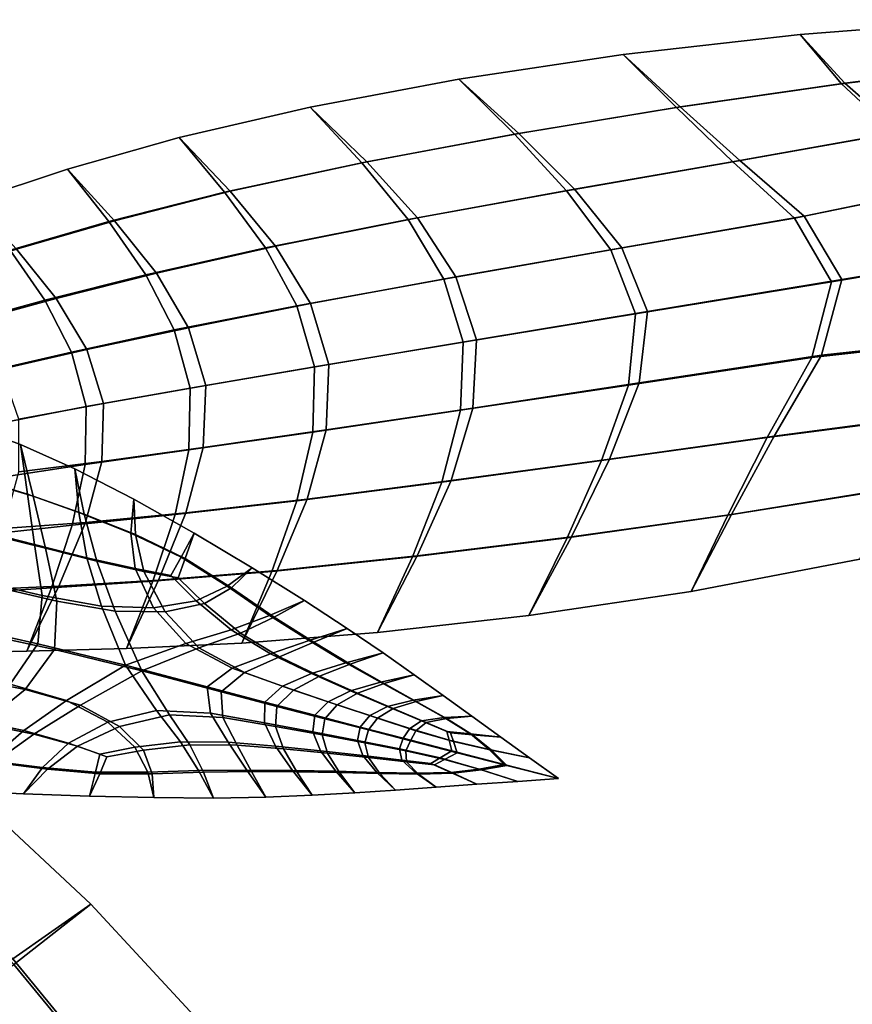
# Model space of a CAD drawing. Extents: x -3.29 to 3.54, y -2.92 to 1.93.
# Tile 166 of 167: x 1.25 to 2.18, y -0.71 to 0.39. Entities that reach past the tile are written whole.
import ezdxf

# ---------------------------------------------------------------- set-up
doc = ezdxf.new("R2010")
doc.units = 0

msp = doc.modelspace()

# ---------------------------------------------------------------- linework, layer by layer
for points in [[(2.3504, 0.3374, 5.5281), (2.1707, 0.3152, 5.4312), (2.1212, 0.3695, 5.449), (2.3304, 0.3858, 5.5523)], [(2.3474, 0.3367, 5.5343), (2.3304, 0.3858, 5.5523), (2.1212, 0.3695, 5.449), (2.1671, 0.3144, 5.438)], [(1.9877, 0.2889, 5.3109), (1.9241, 0.3471, 5.3251), (2.1212, 0.3695, 5.449), (2.1707, 0.3152, 5.4312)], [(1.9835, 0.288, 5.318), (2.1671, 0.3144, 5.438), (2.1212, 0.3695, 5.449), (1.9241, 0.3471, 5.3251)], [(1.8082, 0.2593, 5.1726), (1.7415, 0.3197, 5.1847), (1.9241, 0.3471, 5.3251), (1.9877, 0.2889, 5.3109)], [(1.8034, 0.2584, 5.1795), (1.9835, 0.288, 5.318), (1.9241, 0.3471, 5.3251), (1.7415, 0.3197, 5.1847)], [(2.3864, 0.2911, 5.5266), (2.3474, 0.3367, 5.5343), (2.1671, 0.3144, 5.438), (2.2259, 0.2596, 5.4349)], [(2.3919, 0.2924, 5.5149), (2.2326, 0.2611, 5.4218), (2.1707, 0.3152, 5.4312), (2.3504, 0.3374, 5.5281)], [(1.8082, 0.2593, 5.1726), (1.639, 0.2277, 5.0213), (1.576, 0.2885, 5.0323), (1.7415, 0.3197, 5.1847)], [(1.8034, 0.2584, 5.1795), (1.7415, 0.3197, 5.1847), (1.576, 0.2885, 5.0323), (1.6336, 0.2267, 5.0279)], [(2.0461, 0.2277, 5.3155), (2.2259, 0.2596, 5.4349), (2.1671, 0.3144, 5.438), (1.9835, 0.288, 5.318)], [(2.0539, 0.2294, 5.302), (1.9877, 0.2889, 5.3109), (2.1707, 0.3152, 5.4312), (2.2326, 0.2611, 5.4218)], [(1.639, 0.2277, 5.0213), (1.4868, 0.195, 4.8622), (1.4301, 0.2548, 4.8721), (1.576, 0.2885, 5.0323)], [(1.6336, 0.2267, 5.0279), (1.576, 0.2885, 5.0323), (1.4301, 0.2548, 4.8721), (1.4808, 0.194, 4.8683)], [(1.8611, 0.1956, 5.1759), (2.0461, 0.2277, 5.3155), (1.9835, 0.288, 5.318), (1.8034, 0.2584, 5.1795)], [(1.8701, 0.1973, 5.1629), (1.8082, 0.2593, 5.1726), (1.9877, 0.2889, 5.3109), (2.0539, 0.2294, 5.302)], [(1.3584, 0.1623, 4.7004), (1.3062, 0.2195, 4.7085), (1.4301, 0.2548, 4.8721), (1.4868, 0.195, 4.8622)], [(1.352, 0.1613, 4.7061), (1.4808, 0.194, 4.8683), (1.4301, 0.2548, 4.8721), (1.3062, 0.2195, 4.7085)], [(1.8611, 0.1956, 5.1759), (1.8034, 0.2584, 5.1795), (1.6336, 0.2267, 5.0279), (1.6851, 0.1635, 5.0241)], [(1.8701, 0.1973, 5.1629), (1.6952, 0.1653, 5.0117), (1.639, 0.2277, 5.0213), (1.8082, 0.2593, 5.1726)], [(2.0461, 0.2277, 5.3155), (2.1149, 0.165, 5.322), (2.3105, 0.2051, 5.4476), (2.2259, 0.2596, 5.4349)], [(2.0539, 0.2294, 5.302), (2.2326, 0.2611, 5.4218), (2.3195, 0.2073, 5.4295), (2.1255, 0.1673, 5.3036)], [(1.2492, 0.1306, 4.5393), (1.1997, 0.1844, 4.5453), (1.3062, 0.2195, 4.7085), (1.3584, 0.1623, 4.7004)], [(1.2424, 0.1296, 4.5447), (1.352, 0.1613, 4.7061), (1.3062, 0.2195, 4.7085), (1.1997, 0.1844, 4.5453)], [(1.6851, 0.1635, 5.0241), (1.6336, 0.2267, 5.0279), (1.4808, 0.194, 4.8683), (1.5263, 0.1321, 4.865)], [(1.6952, 0.1653, 5.0117), (1.5375, 0.1339, 4.8535), (1.4868, 0.195, 4.8622), (1.639, 0.2277, 5.0213)], [(1.8611, 0.1956, 5.1759), (1.9104, 0.1299, 5.1755), (2.1149, 0.165, 5.322), (2.0461, 0.2277, 5.3155)], [(1.8701, 0.1973, 5.1629), (2.0539, 0.2294, 5.302), (2.1255, 0.1673, 5.3036), (1.9225, 0.1322, 5.158)], [(1.8701, 0.1973, 5.1629), (1.9225, 0.1322, 5.158), (1.7381, 0.0998, 5.0049), (1.6952, 0.1653, 5.0117)], [(2.1149, 0.165, 5.322), (2.1557, 0.0944, 5.3277), (2.4365, 0.1412, 5.4883), (2.3105, 0.2051, 5.4476)], [(2.1255, 0.1673, 5.3036), (2.3195, 0.2073, 5.4295), (2.4468, 0.1437, 5.4666), (2.1675, 0.0969, 5.3071)], [(1.3931, 0.1021, 4.7041), (1.5263, 0.1321, 4.865), (1.4808, 0.194, 4.8683), (1.352, 0.1613, 4.7061)], [(1.4051, 0.1039, 4.6933), (1.3584, 0.1623, 4.7004), (1.4868, 0.195, 4.8622), (1.5375, 0.1339, 4.8535)], [(1.8611, 0.1956, 5.1759), (1.6851, 0.1635, 5.0241), (1.7245, 0.0974, 5.0213), (1.9104, 0.1299, 5.1755)], [(1.6952, 0.1653, 5.0117), (1.7381, 0.0998, 5.0049), (1.5762, 0.0701, 4.8473), (1.5375, 0.1339, 4.8535)], [(1.9104, 0.1299, 5.1755), (1.9379, 0.0587, 5.1761), (2.1557, 0.0944, 5.3277), (2.1149, 0.165, 5.322)], [(1.9225, 0.1322, 5.158), (2.1255, 0.1673, 5.3036), (2.1675, 0.0969, 5.3071), (1.9512, 0.0612, 5.1568)], [(1.2808, 0.0739, 4.5443), (1.3931, 0.1021, 4.7041), (1.352, 0.1613, 4.7061), (1.2424, 0.1296, 4.5447)], [(1.2935, 0.0758, 4.5343), (1.2492, 0.1306, 4.5393), (1.3584, 0.1623, 4.7004), (1.4051, 0.1039, 4.6933)], [(1.6851, 0.1635, 5.0241), (1.5263, 0.1321, 4.865), (1.5613, 0.0677, 4.8627), (1.7245, 0.0974, 5.0213)], [(2.1447, 0.0126, 5.3043), (2.1675, 0.0969, 5.3071), (2.4468, 0.1437, 5.4666), (2.3359, 0.0336, 5.4291)], [(1.3931, 0.1021, 4.7041), (1.4247, 0.0408, 4.7027), (1.5613, 0.0677, 4.8627), (1.5263, 0.1321, 4.865)], [(1.4051, 0.1039, 4.6933), (1.5375, 0.1339, 4.8535), (1.5762, 0.0701, 4.8473), (1.4407, 0.0432, 4.6884)], [(1.9225, 0.1322, 5.158), (1.9512, 0.0612, 5.1568), (1.7609, 0.0298, 5.0021), (1.7381, 0.0998, 5.0049)], [(2.1341, 0.0103, 5.3228), (2.3268, 0.0315, 5.4472), (2.4365, 0.1412, 5.4883), (2.1557, 0.0944, 5.3277)], [(1.2808, 0.0739, 4.5443), (1.2424, 0.1296, 4.5447), (1.1476, 0.0998, 4.3874), (1.1849, 0.0477, 4.3887)], [(1.2935, 0.0758, 4.5343), (1.1984, 0.0497, 4.3796), (1.1547, 0.1007, 4.3825), (1.2492, 0.1306, 4.5393)], [(1.9104, 0.1299, 5.1755), (1.7245, 0.0974, 5.0213), (1.746, 0.0272, 5.0202), (1.9379, 0.0587, 5.1761)], [(1.2808, 0.0739, 4.5443), (1.3103, 0.0162, 4.5443), (1.4247, 0.0408, 4.7027), (1.3931, 0.1021, 4.7041)], [(1.2935, 0.0758, 4.5343), (1.4051, 0.1039, 4.6933), (1.4407, 0.0432, 4.6884), (1.3276, 0.0189, 4.5313)], [(1.7381, 0.0998, 5.0049), (1.7609, 0.0298, 5.0021), (1.5969, 0.0025, 4.8448), (1.5762, 0.0701, 4.8473)], [(1.7245, 0.0974, 5.0213), (1.5613, 0.0677, 4.8627), (1.5806, -0.0002, 4.8617), (1.746, 0.0272, 5.0202)], [(1.9299, -0.0206, 5.1759), (2.1341, 0.0103, 5.3228), (2.1557, 0.0944, 5.3277), (1.9379, 0.0587, 5.1761)], [(1.942, -0.0182, 5.1584), (1.9512, 0.0612, 5.1568), (2.1675, 0.0969, 5.3071), (2.1447, 0.0126, 5.3043)], [(1.2808, 0.0739, 4.5443), (1.1849, 0.0477, 4.3887), (1.2136, -0.0063, 4.3902), (1.3103, 0.0162, 4.5443)], [(1.2935, 0.0758, 4.5343), (1.3276, 0.0189, 4.5313), (1.2325, -0.003, 4.3789), (1.1984, 0.0497, 4.3796)], [(1.4247, 0.0408, 4.7027), (1.4423, -0.0238, 4.7025), (1.5806, -0.0002, 4.8617), (1.5613, 0.0677, 4.8627)], [(1.4407, 0.0432, 4.6884), (1.5762, 0.0701, 4.8473), (1.5969, 0.0025, 4.8448), (1.4599, -0.0211, 4.6867)], [(1.9299, -0.0206, 5.1759), (1.9379, 0.0587, 5.1761), (1.746, 0.0272, 5.0202), (1.7433, -0.0486, 5.0212)], [(1.942, -0.0182, 5.1584), (1.7568, -0.0462, 5.0048), (1.7609, 0.0298, 5.0021), (1.9512, 0.0612, 5.1568)], [(1.3103, 0.0162, 4.5443), (1.3267, -0.0444, 4.5451), (1.4423, -0.0238, 4.7025), (1.4247, 0.0408, 4.7027)], [(1.3276, 0.0189, 4.5313), (1.4407, 0.0432, 4.6884), (1.4599, -0.0211, 4.6867), (1.3461, -0.0412, 4.5312)], [(2.0921, -0.0772, 5.3036), (2.1447, 0.0126, 5.3043), (2.3359, 0.0336, 5.4291), (2.2664, -0.0545, 5.4227)], [(1.7433, -0.0486, 5.0212), (1.746, 0.0272, 5.0202), (1.5806, -0.0002, 4.8617), (1.5788, -0.0729, 4.8625)], [(1.7568, -0.0462, 5.0048), (1.5937, -0.0704, 4.8472), (1.5969, 0.0025, 4.8448), (1.7609, 0.0298, 5.0021)], [(2.0842, -0.0789, 5.317), (2.2597, -0.0561, 5.4358), (2.3268, 0.0315, 5.4472), (2.1341, 0.0103, 5.3228)], [(1.3103, 0.0162, 4.5443), (1.2136, -0.0063, 4.3902), (1.2294, -0.0631, 4.3921), (1.3267, -0.0444, 4.5451)], [(1.3276, 0.0189, 4.5313), (1.3461, -0.0412, 4.5312), (1.252, -0.0583, 4.3814), (1.2325, -0.003, 4.3789)], [(1.909, -0.1029, 5.1637), (1.942, -0.0182, 5.1584), (2.1447, 0.0126, 5.3043), (2.0921, -0.0772, 5.3036)], [(1.4571, -0.0901, 4.6893), (1.4599, -0.0211, 4.6867), (1.5969, 0.0025, 4.8448), (1.5937, -0.0704, 4.8472)], [(1.9, -0.1046, 5.1767), (2.0842, -0.0789, 5.317), (2.1341, 0.0103, 5.3228), (1.9299, -0.0206, 5.1759)], [(1.4411, -0.0925, 4.7036), (1.5788, -0.0729, 4.8625), (1.5806, -0.0002, 4.8617), (1.4423, -0.0238, 4.7025)], [(1.3441, -0.1055, 4.535), (1.3461, -0.0412, 4.5312), (1.4599, -0.0211, 4.6867), (1.4571, -0.0901, 4.6893)], [(1.9, -0.1046, 5.1767), (1.9299, -0.0206, 5.1759), (1.7433, -0.0486, 5.0212), (1.7225, -0.1286, 5.0239)], [(1.909, -0.1029, 5.1637), (1.7327, -0.1268, 5.0115), (1.7568, -0.0462, 5.0048), (1.942, -0.0182, 5.1584)], [(1.3256, -0.109, 4.5469), (1.4411, -0.0925, 4.7036), (1.4423, -0.0238, 4.7025), (1.3267, -0.0444, 4.5451)], [(1.3441, -0.1055, 4.535), (1.252, -0.1171, 4.388), (1.252, -0.0583, 4.3814), (1.3461, -0.0412, 4.5312)], [(1.3256, -0.109, 4.5469), (1.3267, -0.0444, 4.5451), (1.2294, -0.0631, 4.3921), (1.228, -0.1237, 4.3946)], [(1.7225, -0.1286, 5.0239), (1.7433, -0.0486, 5.0212), (1.5788, -0.0729, 4.8625), (1.5613, -0.1491, 4.8648)], [(1.7327, -0.1268, 5.0115), (1.5725, -0.1473, 4.8533), (1.5937, -0.0704, 4.8472), (1.7568, -0.0462, 5.0048)], [(2.0921, -0.0772, 5.3036), (2.2664, -0.0545, 5.4227), (2.2209, -0.1361, 5.4331), (2.0446, -0.1643, 5.3135)], [(2.0842, -0.0789, 5.317), (2.0404, -0.1652, 5.3205), (2.2173, -0.1369, 5.4399), (2.2597, -0.0561, 5.4358)], [(1.2115, -0.1273, 3.7869), (1.1974, -0.0662, 3.7923), (1.2537, -0.0866, 3.8882), (1.2678, -0.1442, 3.881)], [(1.2048, -0.1248, 3.7916), (1.2614, -0.1418, 3.8858), (1.2537, -0.0866, 3.8882), (1.1974, -0.0662, 3.7923)], [(1.4257, -0.1645, 4.7059), (1.5613, -0.1491, 4.8648), (1.5788, -0.0729, 4.8625), (1.4411, -0.0925, 4.7036)], [(1.4377, -0.1626, 4.6951), (1.4571, -0.0901, 4.6893), (1.5937, -0.0704, 4.8472), (1.5725, -0.1473, 4.8533)], [(1.2678, -0.1442, 3.881), (1.2537, -0.0866, 3.8882), (1.314, -0.1136, 3.9785), (1.3247, -0.1642, 3.9674)], [(1.2614, -0.1418, 3.8858), (1.3188, -0.1621, 3.9721), (1.314, -0.1136, 3.9785), (1.2537, -0.0866, 3.8882)], [(1.9, -0.1046, 5.1767), (1.8617, -0.1903, 5.1808), (2.0404, -0.1652, 5.3205), (2.0842, -0.0789, 5.317)], [(1.909, -0.1029, 5.1637), (2.0921, -0.0772, 5.3036), (2.0446, -0.1643, 5.3135), (1.8665, -0.1894, 5.1738)], [(1.3113, -0.1765, 4.5493), (1.4257, -0.1645, 4.7059), (1.4411, -0.0925, 4.7036), (1.3256, -0.109, 4.5469)], [(1.326, -0.1734, 4.5411), (1.3441, -0.1055, 4.535), (1.4571, -0.0901, 4.6893), (1.4377, -0.1626, 4.6951)], [(1.3113, -0.1765, 4.5493), (1.3256, -0.109, 4.5469), (1.228, -0.1237, 4.3946), (1.2137, -0.1872, 4.3974)], [(1.326, -0.1734, 4.5411), (1.2349, -0.1802, 4.3954), (1.252, -0.1171, 4.388), (1.3441, -0.1055, 4.535)], [(1.9, -0.1046, 5.1767), (1.7225, -0.1286, 5.0239), (1.6897, -0.2114, 5.0276), (1.8617, -0.1903, 5.1808)], [(1.909, -0.1029, 5.1637), (1.8665, -0.1894, 5.1738), (1.6951, -0.2105, 5.021), (1.7327, -0.1268, 5.0115)], [(1.3818, -0.1868, 4.044), (1.3247, -0.1642, 3.9674), (1.314, -0.1136, 3.9785), (1.3797, -0.1475, 4.0621)], [(1.3766, -0.1851, 4.0482), (1.3797, -0.1475, 4.0621), (1.314, -0.1136, 3.9785), (1.3188, -0.1621, 3.9721)], [(1.2097, -0.1827, 3.7916), (1.2693, -0.1977, 3.8867), (1.2614, -0.1418, 3.8858), (1.2048, -0.1248, 3.7916)], [(1.2225, -0.1874, 3.7827), (1.2115, -0.1273, 3.7869), (1.2678, -0.1442, 3.881), (1.2814, -0.202, 3.8775)], [(1.7225, -0.1286, 5.0239), (1.5613, -0.1491, 4.8648), (1.5333, -0.2278, 4.868), (1.6897, -0.2114, 5.0276)], [(1.7327, -0.1268, 5.0115), (1.6951, -0.2105, 5.021), (1.5392, -0.2268, 4.8618), (1.5725, -0.1473, 4.8533)], [(1.2693, -0.1977, 3.8867), (1.3274, -0.2125, 3.9724), (1.3188, -0.1621, 3.9721), (1.2614, -0.1418, 3.8858)], [(2.0446, -0.1643, 5.3135), (2.2209, -0.1361, 5.4331), (2.1874, -0.2143, 5.4519), (1.9997, -0.25, 5.3285)], [(2.0404, -0.1652, 5.3205), (1.9997, -0.25, 5.3285), (2.1874, -0.2143, 5.4519), (2.2173, -0.1369, 5.4399)], [(1.2814, -0.202, 3.8775), (1.2678, -0.1442, 3.881), (1.3247, -0.1642, 3.9674), (1.3386, -0.2164, 3.9634)], [(1.4324, -0.212, 4.1127), (1.4468, -0.1852, 4.1374), (1.3797, -0.1475, 4.0621), (1.3766, -0.1851, 4.0482)], [(1.4371, -0.2136, 4.1087), (1.3818, -0.1868, 4.044), (1.3797, -0.1475, 4.0621), (1.4468, -0.1852, 4.1374)], [(1.4257, -0.1645, 4.7059), (1.401, -0.2385, 4.7088), (1.5333, -0.2278, 4.868), (1.5613, -0.1491, 4.8648)], [(1.4377, -0.1626, 4.6951), (1.5725, -0.1473, 4.8533), (1.5392, -0.2268, 4.8618), (1.4074, -0.2375, 4.7031)], [(1.326, -0.1734, 4.5411), (1.4377, -0.1626, 4.6951), (1.4074, -0.2375, 4.7031), (1.2963, -0.2442, 4.548)], [(1.3814, -0.2246, 4.0442), (1.3766, -0.1851, 4.0482), (1.3188, -0.1621, 3.9721), (1.3274, -0.2125, 3.9724)], [(1.3911, -0.228, 4.0362), (1.3386, -0.2164, 3.9634), (1.3247, -0.1642, 3.9674), (1.3818, -0.1868, 4.044)], [(1.326, -0.1734, 4.5411), (1.2963, -0.2442, 4.548), (1.2029, -0.2483, 4.4002), (1.2349, -0.1802, 4.3954)], [(1.3113, -0.1765, 4.5493), (1.2883, -0.246, 4.5522), (1.401, -0.2385, 4.7088), (1.4257, -0.1645, 4.7059)], [(1.8665, -0.1894, 5.1738), (2.0446, -0.1643, 5.3135), (1.9997, -0.25, 5.3285), (1.8192, -0.2768, 5.1864)], [(1.8617, -0.1903, 5.1808), (1.8192, -0.2768, 5.1864), (1.9997, -0.25, 5.3285), (2.0404, -0.1652, 5.3205)], [(1.3113, -0.1765, 4.5493), (1.2137, -0.1872, 4.3974), (1.1907, -0.2525, 4.4005), (1.2883, -0.246, 4.5522)], [(1.2097, -0.1827, 3.7916), (1.2101, -0.2391, 3.7931), (1.2777, -0.2547, 3.8944), (1.2693, -0.1977, 3.8867)], [(1.4211, -0.2323, 4.0921), (1.4324, -0.212, 4.1127), (1.3766, -0.1851, 4.0482), (1.3814, -0.2246, 4.0442)], [(1.4324, -0.212, 4.1127), (1.4836, -0.2442, 4.1639), (1.5114, -0.2238, 4.2029), (1.4468, -0.1852, 4.1374)], [(1.4371, -0.2136, 4.1087), (1.4468, -0.1852, 4.1374), (1.5114, -0.2238, 4.2029), (1.4885, -0.2459, 4.1597)], [(1.2225, -0.1874, 3.7827), (1.2814, -0.202, 3.8775), (1.2943, -0.2607, 3.8818), (1.2271, -0.2454, 3.781)], [(1.4291, -0.2351, 4.0854), (1.3911, -0.228, 4.0362), (1.3818, -0.1868, 4.044), (1.4371, -0.2136, 4.1087)], [(1.8665, -0.1894, 5.1738), (1.8192, -0.2768, 5.1864), (1.6509, -0.2956, 5.0319), (1.6951, -0.2105, 5.021)], [(1.8617, -0.1903, 5.1808), (1.6897, -0.2114, 5.0276), (1.6509, -0.2956, 5.0319), (1.8192, -0.2768, 5.1864)], [(1.2693, -0.1977, 3.8867), (1.2777, -0.2547, 3.8944), (1.3438, -0.2666, 3.9861), (1.3274, -0.2125, 3.9724)], [(1.2814, -0.202, 3.8775), (1.3386, -0.2164, 3.9634), (1.3592, -0.272, 3.9737), (1.2943, -0.2607, 3.8818)], [(1.3814, -0.2246, 4.0442), (1.3274, -0.2125, 3.9724), (1.3438, -0.2666, 3.9861), (1.4018, -0.2682, 4.06)], [(1.3911, -0.228, 4.0362), (1.4147, -0.2727, 4.0492), (1.3592, -0.272, 3.9737), (1.3386, -0.2164, 3.9634)], [(1.4211, -0.2323, 4.0921), (1.4492, -0.2604, 4.1184), (1.4836, -0.2442, 4.1639), (1.4324, -0.212, 4.1127)], [(1.4291, -0.2351, 4.0854), (1.4371, -0.2136, 4.1087), (1.4885, -0.2459, 4.1597), (1.4585, -0.2636, 4.1106)], [(1.6951, -0.2105, 5.021), (1.6509, -0.2956, 5.0319), (1.5, -0.3076, 4.8716), (1.5392, -0.2268, 4.8618)], [(1.6897, -0.2114, 5.0276), (1.5333, -0.2278, 4.868), (1.5, -0.3076, 4.8716), (1.6509, -0.2956, 5.0319)], [(1.4074, -0.2375, 4.7031), (1.5392, -0.2268, 4.8618), (1.5, -0.3076, 4.8716), (1.3715, -0.3136, 4.7121)], [(1.401, -0.2385, 4.7088), (1.3715, -0.3136, 4.7121), (1.5, -0.3076, 4.8716), (1.5333, -0.2278, 4.868)], [(1.4211, -0.2323, 4.0921), (1.3814, -0.2246, 4.0442), (1.4018, -0.2682, 4.06), (1.4492, -0.2604, 4.1184)], [(1.4291, -0.2351, 4.0854), (1.4585, -0.2636, 4.1106), (1.4147, -0.2727, 4.0492), (1.3911, -0.228, 4.0362)], [(1.4836, -0.2442, 4.1639), (1.5307, -0.2768, 4.2062), (1.5695, -0.2601, 4.257), (1.5114, -0.2238, 4.2029)], [(1.4885, -0.2459, 4.1597), (1.5114, -0.2238, 4.2029), (1.5695, -0.2601, 4.257), (1.536, -0.2786, 4.2018)], [(1.2101, -0.2391, 3.7931), (1.2001, -0.292, 3.7935), (1.2732, -0.3082, 3.8991), (1.2777, -0.2547, 3.8944)], [(1.2963, -0.2442, 4.548), (1.4074, -0.2375, 4.7031), (1.3715, -0.3136, 4.7121), (1.2608, -0.3164, 4.5554)], [(1.2883, -0.246, 4.5522), (1.2608, -0.3164, 4.5554), (1.3715, -0.3136, 4.7121), (1.401, -0.2385, 4.7088)], [(1.2963, -0.2442, 4.548), (1.2608, -0.3164, 4.5554), (1.1635, -0.3188, 4.4037), (1.2029, -0.2483, 4.4002)], [(1.2883, -0.246, 4.5522), (1.1907, -0.2525, 4.4005), (1.1635, -0.3188, 4.4037), (1.2608, -0.3164, 4.5554)], [(1.2271, -0.2454, 3.781), (1.2943, -0.2607, 3.8818), (1.2916, -0.3148, 3.885), (1.2189, -0.299, 3.7802)], [(1.4492, -0.2604, 4.1184), (1.4881, -0.2928, 4.1526), (1.5307, -0.2768, 4.2062), (1.4836, -0.2442, 4.1639)], [(1.4585, -0.2636, 4.1106), (1.4885, -0.2459, 4.1597), (1.536, -0.2786, 4.2018), (1.4983, -0.2963, 4.144)], [(1.2777, -0.2547, 3.8944), (1.2732, -0.3082, 3.8991), (1.3705, -0.3321, 4.0221), (1.3438, -0.2666, 3.9861)], [(1.2943, -0.2607, 3.8818), (1.3592, -0.272, 3.9737), (1.3886, -0.3384, 4.0072), (1.2916, -0.3148, 3.885)], [(1.4492, -0.2604, 4.1184), (1.4018, -0.2682, 4.06), (1.4377, -0.3078, 4.0933), (1.4881, -0.2928, 4.1526)], [(1.5747, -0.3048, 4.244), (1.6172, -0.2912, 4.2982), (1.5695, -0.2601, 4.257), (1.5307, -0.2768, 4.2062)], [(1.5799, -0.3066, 4.2396), (1.536, -0.2786, 4.2018), (1.5695, -0.2601, 4.257), (1.6172, -0.2912, 4.2982)], [(1.4018, -0.2682, 4.06), (1.3438, -0.2666, 3.9861), (1.3705, -0.3321, 4.0221), (1.4377, -0.3078, 4.0933)], [(1.4147, -0.2727, 4.0492), (1.4522, -0.3127, 4.0812), (1.3886, -0.3384, 4.0072), (1.3592, -0.272, 3.9737)], [(1.4585, -0.2636, 4.1106), (1.4983, -0.2963, 4.144), (1.4522, -0.3127, 4.0812), (1.4147, -0.2727, 4.0492)], [(1.532, -0.3193, 4.1913), (1.5747, -0.3048, 4.244), (1.5307, -0.2768, 4.2062), (1.4881, -0.2928, 4.1526)], [(1.542, -0.3227, 4.1829), (1.4983, -0.2963, 4.144), (1.536, -0.2786, 4.2018), (1.5799, -0.3066, 4.2396)], [(1.1739, -0.3392, 3.7903), (1.2424, -0.3531, 3.8911), (1.2732, -0.3082, 3.8991), (1.2001, -0.292, 3.7935)], [(1.532, -0.3193, 4.1913), (1.4881, -0.2928, 4.1526), (1.4377, -0.3078, 4.0933), (1.4891, -0.3354, 4.1417)], [(1.6158, -0.3293, 4.2778), (1.6571, -0.3182, 4.3297), (1.6172, -0.2912, 4.2982), (1.5747, -0.3048, 4.244)], [(1.6205, -0.3309, 4.2738), (1.5799, -0.3066, 4.2396), (1.6172, -0.2912, 4.2982), (1.6571, -0.3182, 4.3297)], [(1.191, -0.3456, 3.7783), (1.2189, -0.299, 3.7802), (1.2916, -0.3148, 3.885), (1.2589, -0.3591, 3.8785)], [(1.542, -0.3227, 4.1829), (1.5029, -0.3401, 4.1301), (1.4522, -0.3127, 4.0812), (1.4983, -0.2963, 4.144)], [(1.5775, -0.3414, 4.2309), (1.6158, -0.3293, 4.2778), (1.5747, -0.3048, 4.244), (1.532, -0.3193, 4.1913)], [(1.5865, -0.3444, 4.2234), (1.542, -0.3227, 4.1829), (1.5799, -0.3066, 4.2396), (1.6205, -0.3309, 4.2738)], [(1.2424, -0.3531, 3.8911), (1.3049, -0.3713, 3.9813), (1.3705, -0.3321, 4.0221), (1.2732, -0.3082, 3.8991)], [(1.2589, -0.3591, 3.8785), (1.2916, -0.3148, 3.885), (1.3886, -0.3384, 4.0072), (1.3204, -0.3767, 3.9689)], [(1.4891, -0.3354, 4.1417), (1.4377, -0.3078, 4.0933), (1.3705, -0.3321, 4.0221), (1.4615, -0.3563, 4.1162)], [(1.5029, -0.3401, 4.1301), (1.4771, -0.3617, 4.1031), (1.3886, -0.3384, 4.0072), (1.4522, -0.3127, 4.0812)], [(1.5775, -0.3414, 4.2309), (1.532, -0.3193, 4.1913), (1.4891, -0.3354, 4.1417), (1.5453, -0.3555, 4.1941)], [(1.5865, -0.3444, 4.2234), (1.5574, -0.3597, 4.184), (1.5029, -0.3401, 4.1301), (1.542, -0.3227, 4.1829)], [(1.6158, -0.3293, 4.2778), (1.6543, -0.3511, 4.3084), (1.6918, -0.3427, 4.3547), (1.6571, -0.3182, 4.3297)], [(1.6205, -0.3309, 4.2738), (1.6571, -0.3182, 4.3297), (1.6918, -0.3427, 4.3547), (1.6584, -0.3525, 4.305)], [(1.351, -0.3956, 4.0514), (1.4051, -0.3824, 4.0863), (1.3705, -0.3321, 4.0221), (1.3049, -0.3713, 3.9813)], [(1.364, -0.4001, 4.0407), (1.3204, -0.3767, 3.9689), (1.3886, -0.3384, 4.0072), (1.4196, -0.3874, 4.0742)], [(1.4652, -0.3854, 4.1356), (1.4615, -0.3563, 4.1162), (1.3705, -0.3321, 4.0221), (1.4051, -0.3824, 4.0863)], [(1.479, -0.3901, 4.124), (1.4196, -0.3874, 4.0742), (1.3886, -0.3384, 4.0072), (1.4771, -0.3617, 4.1031)], [(1.5453, -0.3555, 4.1941), (1.4891, -0.3354, 4.1417), (1.4615, -0.3563, 4.1162), (1.5257, -0.3733, 4.1769)], [(1.5775, -0.3414, 4.2309), (1.621, -0.3607, 4.2681), (1.6543, -0.3511, 4.3084), (1.6158, -0.3293, 4.2778)], [(1.5865, -0.3444, 4.2234), (1.6205, -0.3309, 4.2738), (1.6584, -0.3525, 4.305), (1.6287, -0.3633, 4.2616)], [(1.1503, -0.3873, 3.7771), (1.191, -0.3456, 3.7783), (1.2589, -0.3591, 3.8785), (1.2114, -0.3973, 3.8712)], [(1.5574, -0.3597, 4.184), (1.539, -0.3779, 4.1656), (1.4771, -0.3617, 4.1031), (1.5029, -0.3401, 4.1301)], [(1.5775, -0.3414, 4.2309), (1.5453, -0.3555, 4.1941), (1.5959, -0.3728, 4.2395), (1.621, -0.3607, 4.2681)], [(1.5865, -0.3444, 4.2234), (1.6287, -0.3633, 4.2616), (1.606, -0.3763, 4.2309), (1.5574, -0.3597, 4.184)], [(1.6543, -0.3511, 4.3084), (1.6906, -0.3711, 4.3367), (1.7239, -0.3658, 4.3765), (1.6918, -0.3427, 4.3547)], [(1.6584, -0.3525, 4.305), (1.6918, -0.3427, 4.3547), (1.7239, -0.3658, 4.3765), (1.694, -0.3723, 4.3338)], [(1.1992, -0.3929, 3.8804), (1.2573, -0.4048, 3.9645), (1.3049, -0.3713, 3.9813), (1.2424, -0.3531, 3.8911)], [(1.2114, -0.3973, 3.8712), (1.2589, -0.3591, 3.8785), (1.3204, -0.3767, 3.9689), (1.2685, -0.4088, 3.9555)], [(1.5252, -0.3961, 4.1887), (1.5257, -0.3733, 4.1769), (1.4615, -0.3563, 4.1162), (1.4652, -0.3854, 4.1356)], [(1.5453, -0.3555, 4.1941), (1.5257, -0.3733, 4.1769), (1.5812, -0.3878, 4.2271), (1.5959, -0.3728, 4.2395)], [(1.5574, -0.3597, 4.184), (1.606, -0.3763, 4.2309), (1.5923, -0.3916, 4.2176), (1.539, -0.3779, 4.1656)], [(1.621, -0.3607, 4.2681), (1.5959, -0.3728, 4.2395), (1.6424, -0.3881, 4.2799), (1.662, -0.378, 4.3026)], [(1.621, -0.3607, 4.2681), (1.662, -0.378, 4.3026), (1.6906, -0.3711, 4.3367), (1.6543, -0.3511, 4.3084)], [(1.6287, -0.3633, 4.2616), (1.6584, -0.3525, 4.305), (1.694, -0.3723, 4.3338), (1.6683, -0.3802, 4.2972)], [(1.3073, -0.4189, 4.0334), (1.351, -0.3956, 4.0514), (1.3049, -0.3713, 3.9813), (1.2573, -0.4048, 3.9645)], [(1.5373, -0.4002, 4.1785), (1.479, -0.3901, 4.124), (1.4771, -0.3617, 4.1031), (1.539, -0.3779, 4.1656)], [(1.6287, -0.3633, 4.2616), (1.6683, -0.3802, 4.2972), (1.6508, -0.391, 4.2728), (1.606, -0.3763, 4.2309)], [(1.6999, -0.3941, 4.3343), (1.725, -0.3903, 4.3633), (1.6906, -0.3711, 4.3367), (1.662, -0.378, 4.3026)], [(1.7051, -0.3959, 4.33), (1.6683, -0.3802, 4.2972), (1.694, -0.3723, 4.3338), (1.7277, -0.3913, 4.361)], [(1.725, -0.3903, 4.3633), (1.7559, -0.3889, 4.3984), (1.7239, -0.3658, 4.3765), (1.6906, -0.3711, 4.3367)], [(1.7277, -0.3913, 4.361), (1.694, -0.3723, 4.3338), (1.7239, -0.3658, 4.3765), (1.7559, -0.3889, 4.3984)], [(1.317, -0.4222, 4.0254), (1.2685, -0.4088, 3.9555), (1.3204, -0.3767, 3.9689), (1.364, -0.4001, 4.0407)], [(1.381, -0.4232, 4.1051), (1.4319, -0.4172, 4.1397), (1.4051, -0.3824, 4.0863), (1.351, -0.3956, 4.0514)], [(1.4848, -0.4177, 4.1792), (1.4652, -0.3854, 4.1356), (1.4051, -0.3824, 4.0863), (1.4319, -0.4172, 4.1397)], [(1.5252, -0.3961, 4.1887), (1.579, -0.4062, 4.2349), (1.5812, -0.3878, 4.2271), (1.5257, -0.3733, 4.1769)], [(1.5373, -0.4002, 4.1785), (1.539, -0.3779, 4.1656), (1.5923, -0.3916, 4.2176), (1.5892, -0.4097, 4.2263)], [(1.5959, -0.3728, 4.2395), (1.5812, -0.3878, 4.2271), (1.6315, -0.4009, 4.2705), (1.6424, -0.3881, 4.2799)], [(1.606, -0.3763, 4.2309), (1.6508, -0.391, 4.2728), (1.6407, -0.404, 4.2627), (1.5923, -0.3916, 4.2176)], [(1.6999, -0.3941, 4.3343), (1.662, -0.378, 4.3026), (1.6424, -0.3881, 4.2799), (1.6868, -0.4026, 4.3174)], [(1.7051, -0.3959, 4.33), (1.6936, -0.4049, 4.3116), (1.6508, -0.391, 4.2728), (1.6683, -0.3802, 4.2972)], [(1.1992, -0.3929, 3.8804), (1.1578, -0.4309, 3.8765), (1.2187, -0.4383, 3.9612), (1.2573, -0.4048, 3.9645)], [(1.3904, -0.4264, 4.0972), (1.364, -0.4001, 4.0407), (1.4196, -0.3874, 4.0742), (1.4421, -0.4207, 4.1311)], [(1.4948, -0.4211, 4.1708), (1.4421, -0.4207, 4.1311), (1.4196, -0.3874, 4.0742), (1.479, -0.3901, 4.124)], [(1.5375, -0.422, 4.2201), (1.5252, -0.3961, 4.1887), (1.4652, -0.3854, 4.1356), (1.4848, -0.4177, 4.1792)], [(1.5464, -0.4251, 4.2126), (1.4948, -0.4211, 4.1708), (1.479, -0.3901, 4.124), (1.5373, -0.4002, 4.1785)], [(1.579, -0.4062, 4.2349), (1.6285, -0.4158, 4.2761), (1.6315, -0.4009, 4.2705), (1.5812, -0.3878, 4.2271)], [(1.5892, -0.4097, 4.2263), (1.5923, -0.3916, 4.2176), (1.6407, -0.404, 4.2627), (1.6369, -0.4186, 4.269)], [(1.6868, -0.4026, 4.3174), (1.6424, -0.3881, 4.2799), (1.6315, -0.4009, 4.2705), (1.6795, -0.4133, 4.3065)], [(1.6936, -0.4049, 4.3116), (1.6876, -0.4161, 4.2997), (1.6407, -0.404, 4.2627), (1.6508, -0.391, 4.2728)], [(1.7279, -0.406, 4.3578), (1.6999, -0.3941, 4.3343), (1.6868, -0.4026, 4.3174), (1.7304, -0.4154, 4.3555)], [(1.7279, -0.406, 4.3578), (1.7542, -0.4086, 4.3848), (1.725, -0.3903, 4.3633), (1.6999, -0.3941, 4.3343)], [(1.7322, -0.4074, 4.3542), (1.7051, -0.3959, 4.33), (1.7277, -0.3913, 4.361), (1.7566, -0.4095, 4.3828)], [(1.7542, -0.4086, 4.3848), (1.788, -0.412, 4.4202), (1.7559, -0.3889, 4.3984), (1.725, -0.3903, 4.3633)], [(1.7566, -0.4095, 4.3828), (1.7277, -0.3913, 4.361), (1.7559, -0.3889, 4.3984), (1.788, -0.412, 4.4202)], [(1.2114, -0.3973, 3.8712), (1.2685, -0.4088, 3.9555), (1.2246, -0.4403, 3.9565), (1.1642, -0.4332, 3.8716)], [(1.3073, -0.4189, 4.0334), (1.2573, -0.4048, 3.9645), (1.2187, -0.4383, 3.9612), (1.2784, -0.4459, 4.0346)], [(1.3419, -0.4311, 4.0786), (1.381, -0.4232, 4.1051), (1.351, -0.3956, 4.0514), (1.3073, -0.4189, 4.0334)], [(1.3499, -0.4339, 4.072), (1.317, -0.4222, 4.0254), (1.364, -0.4001, 4.0407), (1.3904, -0.4264, 4.0972)], [(1.5375, -0.422, 4.2201), (1.5875, -0.4272, 4.2589), (1.579, -0.4062, 4.2349), (1.5252, -0.3961, 4.1887)], [(1.5464, -0.4251, 4.2126), (1.5373, -0.4002, 4.1785), (1.5892, -0.4097, 4.2263), (1.5951, -0.4298, 4.2524)], [(1.6754, -0.425, 4.3143), (1.6795, -0.4133, 4.3065), (1.6315, -0.4009, 4.2705), (1.6285, -0.4158, 4.2761)], [(1.6823, -0.4273, 4.3085), (1.6369, -0.4186, 4.269), (1.6407, -0.404, 4.2627), (1.6876, -0.4161, 4.2997)], [(1.7304, -0.4154, 4.3555), (1.6868, -0.4026, 4.3174), (1.6795, -0.4133, 4.3065), (1.7334, -0.4273, 4.3526)], [(1.7355, -0.4171, 4.3512), (1.7394, -0.4294, 4.3475), (1.6876, -0.4161, 4.2997), (1.6936, -0.4049, 4.3116)], [(1.7322, -0.4074, 4.3542), (1.7355, -0.4171, 4.3512), (1.6936, -0.4049, 4.3116), (1.7051, -0.3959, 4.33)], [(1.317, -0.4222, 4.0254), (1.2836, -0.4477, 4.0304), (1.2246, -0.4403, 3.9565), (1.2685, -0.4088, 3.9555)], [(1.5875, -0.4272, 4.2589), (1.6344, -0.4326, 4.295), (1.6285, -0.4158, 4.2761), (1.579, -0.4062, 4.2349)], [(1.5951, -0.4298, 4.2524), (1.5892, -0.4097, 4.2263), (1.6369, -0.4186, 4.269), (1.6408, -0.4348, 4.2897)], [(1.678, -0.4377, 4.3283), (1.6754, -0.425, 4.3143), (1.6285, -0.4158, 4.2761), (1.6344, -0.4326, 4.295)], [(1.7204, -0.4352, 4.3528), (1.7334, -0.4273, 4.3526), (1.6795, -0.4133, 4.3065), (1.6754, -0.425, 4.3143)], [(1.7255, -0.4369, 4.3485), (1.6823, -0.4273, 4.3085), (1.6876, -0.4161, 4.2997), (1.7394, -0.4294, 4.3475)], [(1.7279, -0.406, 4.3578), (1.7304, -0.4154, 4.3555), (1.775, -0.4258, 4.3977), (1.7542, -0.4086, 4.3848)], [(1.7304, -0.4154, 4.3555), (1.7334, -0.4273, 4.3526), (1.7917, -0.4424, 4.4063), (1.775, -0.4258, 4.3977)], [(1.7322, -0.4074, 4.3542), (1.7566, -0.4095, 4.3828), (1.7777, -0.4267, 4.3955), (1.7355, -0.4171, 4.3512)], [(1.7542, -0.4086, 4.3848), (1.775, -0.4258, 4.3977), (1.8201, -0.4351, 4.442), (1.788, -0.412, 4.4202)], [(1.7566, -0.4095, 4.3828), (1.788, -0.412, 4.4202), (1.8201, -0.4351, 4.442), (1.7777, -0.4267, 4.3955)], [(1.3419, -0.4311, 4.0786), (1.3073, -0.4189, 4.0334), (1.2784, -0.4459, 4.0346), (1.3372, -0.4512, 4.0964)], [(1.3499, -0.4339, 4.072), (1.3419, -0.4528, 4.0925), (1.2836, -0.4477, 4.0304), (1.317, -0.4222, 4.0254)], [(1.3419, -0.4311, 4.0786), (1.3372, -0.4512, 4.0964), (1.3954, -0.4511, 4.1459), (1.381, -0.4232, 4.1051)], [(1.3499, -0.4339, 4.072), (1.3904, -0.4264, 4.0972), (1.4003, -0.4528, 4.1418), (1.3419, -0.4528, 4.0925)], [(1.381, -0.4232, 4.1051), (1.3954, -0.4511, 4.1459), (1.4519, -0.4492, 4.1877), (1.4319, -0.4172, 4.1397)], [(1.3904, -0.4264, 4.0972), (1.4421, -0.4207, 4.1311), (1.4572, -0.451, 4.1832), (1.4003, -0.4528, 4.1418)], [(1.4848, -0.4177, 4.1792), (1.4319, -0.4172, 4.1397), (1.4519, -0.4492, 4.1877), (1.5054, -0.4487, 4.2261)], [(1.4948, -0.4211, 4.1708), (1.5106, -0.4504, 4.2217), (1.4572, -0.451, 4.1832), (1.4421, -0.4207, 4.1311)], [(1.5375, -0.422, 4.2201), (1.4848, -0.4177, 4.1792), (1.5054, -0.4487, 4.2261), (1.5562, -0.4491, 4.2617)], [(1.5464, -0.4251, 4.2126), (1.561, -0.4507, 4.2577), (1.5106, -0.4504, 4.2217), (1.4948, -0.4211, 4.1708)], [(1.5375, -0.422, 4.2201), (1.5562, -0.4491, 4.2617), (1.6044, -0.4501, 4.2947), (1.5875, -0.4272, 4.2589)], [(1.5464, -0.4251, 4.2126), (1.5951, -0.4298, 4.2524), (1.6085, -0.4515, 4.2912), (1.561, -0.4507, 4.2577)], [(1.6832, -0.4394, 4.3239), (1.6408, -0.4348, 4.2897), (1.6369, -0.4186, 4.269), (1.6823, -0.4273, 4.3085)], [(1.7101, -0.4414, 4.3529), (1.7204, -0.4352, 4.3528), (1.6754, -0.425, 4.3143), (1.678, -0.4377, 4.3283)], [(1.7355, -0.4171, 4.3512), (1.7777, -0.4267, 4.3955), (1.7949, -0.4435, 4.4036), (1.7394, -0.4294, 4.3475)], [(1.775, -0.4258, 4.3977), (1.7917, -0.4424, 4.4063), (1.8522, -0.4582, 4.4639), (1.8201, -0.4351, 4.442)], [(1.7777, -0.4267, 4.3955), (1.8201, -0.4351, 4.442), (1.8522, -0.4582, 4.4639), (1.7949, -0.4435, 4.4036)], [(1.5875, -0.4272, 4.2589), (1.6044, -0.4501, 4.2947), (1.6502, -0.4513, 4.3256), (1.6344, -0.4326, 4.295)], [(1.5951, -0.4298, 4.2524), (1.6408, -0.4348, 4.2897), (1.6536, -0.4525, 4.3227), (1.6085, -0.4515, 4.2912)], [(1.678, -0.4377, 4.3283), (1.6344, -0.4326, 4.295), (1.6502, -0.4513, 4.3256), (1.6938, -0.4522, 4.3548)], [(1.6832, -0.4394, 4.3239), (1.6966, -0.4531, 4.3524), (1.6536, -0.4525, 4.3227), (1.6408, -0.4348, 4.2897)], [(1.7101, -0.4414, 4.3529), (1.678, -0.4377, 4.3283), (1.6938, -0.4522, 4.3548), (1.7326, -0.4515, 4.3789)], [(1.7144, -0.4428, 4.3493), (1.6832, -0.4394, 4.3239), (1.6823, -0.4273, 4.3085), (1.7255, -0.4369, 4.3485)], [(1.7101, -0.4414, 4.3529), (1.7326, -0.4515, 4.3789), (1.764, -0.4477, 4.3947), (1.7204, -0.4352, 4.3528)], [(1.7144, -0.4428, 4.3493), (1.7255, -0.4369, 4.3485), (1.7667, -0.4486, 4.3924), (1.735, -0.4523, 4.3768)], [(1.7204, -0.4352, 4.3528), (1.764, -0.4477, 4.3947), (1.7917, -0.4424, 4.4063), (1.7334, -0.4273, 4.3526)], [(1.7255, -0.4369, 4.3485), (1.7394, -0.4294, 4.3475), (1.7949, -0.4435, 4.4036), (1.7667, -0.4486, 4.3924)], [(1.2784, -0.4459, 4.0346), (1.2187, -0.4383, 3.9612), (1.1847, -0.4717, 3.9647), (1.2569, -0.475, 4.0454)], [(1.2836, -0.4477, 4.0304), (1.2569, -0.475, 4.0454), (1.1847, -0.4717, 3.9647), (1.2246, -0.4403, 3.9565)], [(1.3372, -0.4512, 4.0964), (1.2784, -0.4459, 4.0346), (1.2569, -0.475, 4.0454), (1.3304, -0.4776, 4.1176)], [(1.3419, -0.4528, 4.0925), (1.3304, -0.4776, 4.1176), (1.2569, -0.475, 4.0454), (1.2836, -0.4477, 4.0304)], [(1.5054, -0.4487, 4.2261), (1.4519, -0.4492, 4.1877), (1.4685, -0.4799, 4.2329), (1.5265, -0.4789, 4.2747)], [(1.5562, -0.4491, 4.2617), (1.5054, -0.4487, 4.2261), (1.5265, -0.4789, 4.2747), (1.5782, -0.4768, 4.3083)], [(1.7144, -0.4428, 4.3493), (1.735, -0.4523, 4.3768), (1.6966, -0.4531, 4.3524), (1.6832, -0.4394, 4.3239)], [(1.7326, -0.4515, 4.3789), (1.7615, -0.4645, 4.4129), (1.8069, -0.4614, 4.4384), (1.764, -0.4477, 4.3947)], [(1.735, -0.4523, 4.3768), (1.7667, -0.4486, 4.3924), (1.8069, -0.4614, 4.4384), (1.7615, -0.4645, 4.4129)], [(1.764, -0.4477, 4.3947), (1.8069, -0.4614, 4.4384), (1.8522, -0.4582, 4.4639), (1.7917, -0.4424, 4.4063)], [(1.7667, -0.4486, 4.3924), (1.7949, -0.4435, 4.4036), (1.8522, -0.4582, 4.4639), (1.8069, -0.4614, 4.4384)], [(1.3372, -0.4512, 4.0964), (1.3304, -0.4776, 4.1176), (1.402, -0.4793, 4.1803), (1.3954, -0.4511, 4.1459)], [(1.3419, -0.4528, 4.0925), (1.4003, -0.4528, 4.1418), (1.402, -0.4793, 4.1803), (1.3304, -0.4776, 4.1176)], [(1.3954, -0.4511, 4.1459), (1.402, -0.4793, 4.1803), (1.4685, -0.4799, 4.2329), (1.4519, -0.4492, 4.1877)], [(1.4003, -0.4528, 4.1418), (1.4572, -0.451, 4.1832), (1.4685, -0.4799, 4.2329), (1.402, -0.4793, 4.1803)], [(1.5106, -0.4504, 4.2217), (1.5265, -0.4789, 4.2747), (1.4685, -0.4799, 4.2329), (1.4572, -0.451, 4.1832)], [(1.561, -0.4507, 4.2577), (1.5782, -0.4768, 4.3083), (1.5265, -0.4789, 4.2747), (1.5106, -0.4504, 4.2217)], [(1.5562, -0.4491, 4.2617), (1.5782, -0.4768, 4.3083), (1.6256, -0.474, 4.3365), (1.6044, -0.4501, 4.2947)], [(1.561, -0.4507, 4.2577), (1.6085, -0.4515, 4.2912), (1.6256, -0.474, 4.3365), (1.5782, -0.4768, 4.3083)], [(1.6044, -0.4501, 4.2947), (1.6256, -0.474, 4.3365), (1.6709, -0.4709, 4.362), (1.6502, -0.4513, 4.3256)], [(1.6085, -0.4515, 4.2912), (1.6536, -0.4525, 4.3227), (1.6709, -0.4709, 4.362), (1.6256, -0.474, 4.3365)], [(1.6938, -0.4522, 4.3548), (1.6502, -0.4513, 4.3256), (1.6709, -0.4709, 4.362), (1.7162, -0.4677, 4.3874)], [(1.6966, -0.4531, 4.3524), (1.7162, -0.4677, 4.3874), (1.6709, -0.4709, 4.362), (1.6536, -0.4525, 4.3227)], [(1.7326, -0.4515, 4.3789), (1.6938, -0.4522, 4.3548), (1.7162, -0.4677, 4.3874), (1.7615, -0.4645, 4.4129)], [(1.735, -0.4523, 4.3768), (1.7615, -0.4645, 4.4129), (1.7162, -0.4677, 4.3874), (1.6966, -0.4531, 4.3524)], [(1.2451, -0.6585, 4.957), (1.3318, -0.598, 4.9785), (1.2119, -0.4858, 4.7476), (1.1339, -0.5372, 4.7279)], [(1.2462, -0.6648, 4.9515), (1.135, -0.5436, 4.7232), (1.2119, -0.4858, 4.7476), (1.3318, -0.598, 4.9785)], [(1.2451, -0.6585, 4.957), (1.3567, -0.7947, 5.168), (1.4512, -0.7267, 5.1935), (1.3318, -0.598, 4.9785)], [(1.2462, -0.6648, 4.9515), (1.3318, -0.598, 4.9785), (1.4512, -0.7267, 5.1935), (1.3579, -0.8006, 5.162)], [(1.1586, -0.714, 4.9375), (1.262, -0.8573, 5.1448), (1.3567, -0.7947, 5.168), (1.2451, -0.6585, 4.957)], [(1.1608, -0.7258, 4.9273), (1.2462, -0.6648, 4.9515), (1.3579, -0.8006, 5.162), (1.2642, -0.8683, 5.1334)]]:
    msp.add_3dface(points)

doc.saveas('drawing.dxf')
